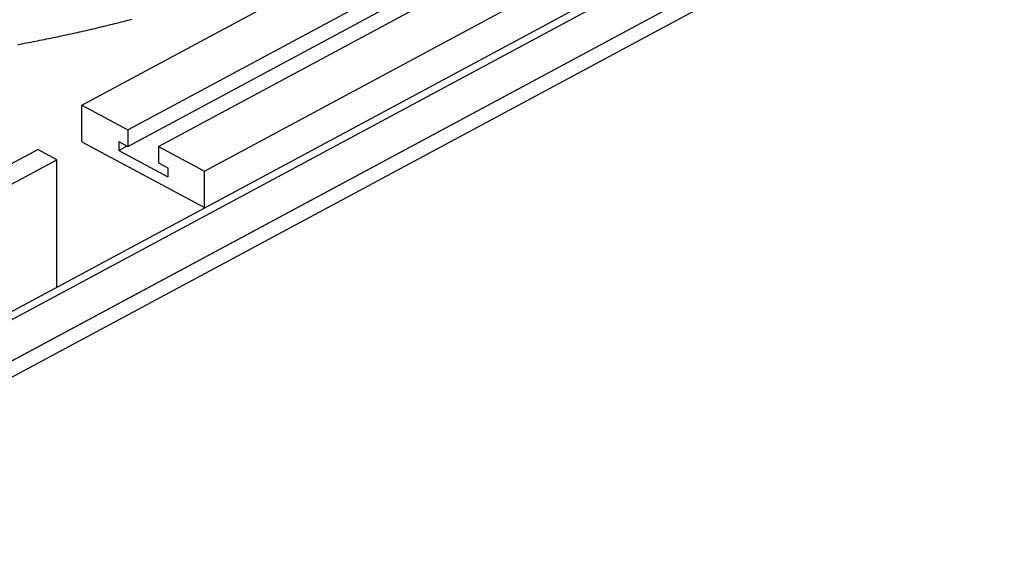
# Model space of a CAD drawing. Header units: millimetres. Extents: x 0 to 841, y 0 to 594.
# Tile 20 of 50: x 384 to 516, y 154 to 228. Entities that reach past the tile are written whole.
import ezdxf

# ---------------------------------------------------------------- set-up
doc = ezdxf.new("R2010")
doc.units = ezdxf.units.MM
doc.layers.add('FINA', color=7, linetype='CONTINUOUS', lineweight=25)

msp = doc.modelspace()

# ---------------------------------------------------------------- linework, layer by layer
at = {"layer": 'FINA'}
for points in [[(335.5, 163.18), (597.44, 303.82)], [(336.53, 162.63), (598.47, 303.26)], [(335.5, 156.54), (599.5, 298.28)], [(336.53, 157.09), (598.47, 297.73)], [(335.5, 154.33), (599.5, 296.07)], [(392.05, 216.19), (497.57, 272.84)], [(398.24, 212.86), (503.76, 269.52)], [(398.24, 210.65), (503.76, 267.3)], [(402.36, 210.65), (507.89, 267.3)], [(408.55, 207.33), (514.07, 263.98)], [(383.44, 224.33), (383.74, 224.39), (384.04, 224.44), (384.34, 224.5), (384.63, 224.56), (384.93, 224.61), (385.23, 224.67), (385.53, 224.73), (385.82, 224.79), (386.12, 224.85), (386.42, 224.91), (386.71, 224.97), (387.01, 225.03), (387.31, 225.09), (387.6, 225.15), (387.9, 225.21), (388.2, 225.27), (388.49, 225.33), (388.79, 225.39), (389.09, 225.46), (389.38, 225.52), (389.68, 225.58), (389.97, 225.65), (390.27, 225.71), (390.57, 225.78), (390.86, 225.84), (391.16, 225.91), (391.45, 225.97), (391.75, 226.04), (392.05, 226.1), (392.34, 226.17), (392.64, 226.24), (392.93, 226.31), (393.23, 226.37), (393.52, 226.44), (393.82, 226.51), (394.11, 226.58), (394.41, 226.65), (394.7, 226.72), (394.99, 226.79), (395.29, 226.86), (395.58, 226.93), (395.88, 227.01), (396.17, 227.08), (396.47, 227.15), (396.76, 227.22), (397.05, 227.3), (397.35, 227.37), (397.64, 227.44), (397.93, 227.52), (398.23, 227.59), (398.52, 227.67), (398.81, 227.74)], [(392.05, 211.26), (392.05, 216.19)], [(392.05, 216.19), (398.24, 212.86)], [(398.24, 212.86), (398.24, 210.65)], [(392.05, 211.26), (408.55, 202.41)], [(397, 211.31), (397, 210.08)], [(397, 211.31), (398.24, 210.65)], [(397, 210.08), (398.15, 210.7)], [(402.36, 210.65), (408.55, 207.33)], [(402.36, 210.65), (402.36, 208.43)], [(352.61, 192.24), (386.12, 210.23)], [(388.7, 208.85), (386.12, 210.23)], [(397, 210.08), (403.6, 206.54)], [(355.18, 190.86), (388.7, 208.85)], [(388.7, 191.75), (388.7, 208.85)], [(402.36, 208.43), (403.6, 207.77)], [(403.6, 207.77), (403.6, 206.54)], [(408.55, 202.41), (408.55, 207.33)]]:
    msp.add_lwpolyline(points, dxfattribs=at)

doc.saveas('drawing.dxf')
